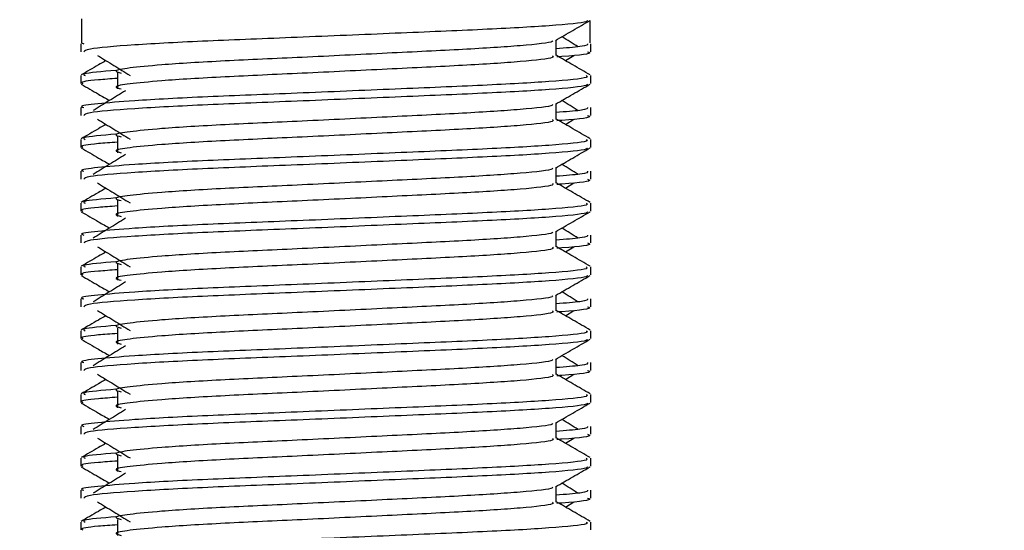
# Model space of a CAD drawing. Header units: millimetres. Extents: x 0 to 420, y 0 to 297.
# Tile 112 of 119: x 316.053 to 317.073, y 207.562 to 208.09. Entities that reach past the tile are written whole.
import ezdxf

# ---------------------------------------------------------------- set-up
doc = ezdxf.new("R2010")
doc.units = ezdxf.units.MM
doc.layers.add('QUOTE', color=174, linetype='Continuous')
doc.styles.add('SLDTEXTSTYLE3', font='TXT', dxfattribs={"width": 0.75})
doc.dimstyles.new('SLDDIMSTYLE0', dxfattribs={"dimtxt": 3, "dimasz": 3, "dimexe": 0, "dimexo": 0.0625, "dimgap": 0.75, "dimtad": 1, "dimlfac": 30.31081, "dimrnd": 1e-09, "dimzin": 12, "dimdsep": 46, "dimtxsty": 'SLDTEXTSTYLE3', "dimsah": 1, "dimcen": 0.09, "dimadec": 0, "dimazin": 3, "dimtfac": 1, "dimtdec": 3, "dimtofl": 0, "dimtmove": 0, "dimatfit": 3, "dimfxl": 0, "dimfrac": 2, "dimtolj": 1, "dimtzin": 12, "dimarcsym": 0})

# ---------------------------------------------------------------- blocks, each defined once
blk = doc.blocks.new('_D_2')
at = {"layer": 'QUOTE'}
for p, q in [((316.3185, 231.6829), (324.3392, 231.6829)), ((322.3392, 201.6903), (322.3392, 231.6829)), ((320.3455, 201.6903), (324.3392, 201.6903))]:
    blk.add_line(p, q, dxfattribs=at)
for points in [[(322.3392, 231.6829), (321.8392, 228.6829), (322.8392, 228.6829)], [(322.3392, 201.6903), (322.8392, 204.6903), (321.8392, 204.6903)]]:
    blk.add_solid(points, dxfattribs=at)
at = {"layer": 'QUOTE', "insert": (318.472, 211.6991), "char_height": 3, "attachment_point": 1, "rotation": 90, "style": 'SLDTEXTSTYLE3'}
blk.add_mtext('909,1', dxfattribs=at)

msp = doc.modelspace()

# ---------------------------------------------------------------- linework, layer by layer
at = {"color": 7, "linetype": 'Continuous', "lineweight": 25}
for p, q in [((316.11721, 208.08909), (316.11758, 208.08888)), ((316.11758, 208.09064), (316.11758, 208.06589)), ((316.64345, 208.08888), (316.64345, 208.06589)), ((316.11658, 208.065), (316.11658, 208.05678)), ((316.11758, 208.06589), (316.11988, 208.065)), ((316.60873, 208.05269), (316.60873, 208.06878)), ((316.64445, 208.05678), (316.64445, 208.065)), ((316.61825, 208.04753), (316.62708, 208.05294)), ((316.15457, 208.03473), (316.15457, 208.01823)), ((316.11658, 208.032), (316.11658, 208.02377)), ((316.64445, 208.02377), (316.64445, 208.032)), ((316.60873, 207.98671), (316.60873, 208.0028)), ((316.11658, 207.99902), (316.11658, 207.99079)), ((316.64445, 207.99079), (316.64445, 207.99902)), ((316.61825, 207.98155), (316.62708, 207.98696)), ((316.11658, 207.96602), (316.11658, 207.95779)), ((316.15457, 207.96875), (316.15457, 207.95225)), ((316.64445, 207.95779), (316.64445, 207.96602)), ((316.11658, 207.93304), (316.11658, 207.92481)), ((316.60873, 207.92073), (316.60873, 207.93682)), ((316.64445, 207.92481), (316.64445, 207.93304)), ((316.61825, 207.91556), (316.62708, 207.92097)), ((316.15457, 207.90276), (316.15457, 207.88627)), ((316.11658, 207.90003), (316.11658, 207.89181)), ((316.64445, 207.89181), (316.64445, 207.90003)), ((316.60873, 207.85475), (316.60873, 207.87083)), ((316.11658, 207.86705), (316.11658, 207.85883)), ((316.64445, 207.85883), (316.64445, 207.86705)), ((316.61825, 207.84958), (316.62708, 207.85499)), ((316.11658, 207.83405), (316.11658, 207.82582)), ((316.15457, 207.83678), (316.15457, 207.82028)), ((316.64445, 207.82582), (316.64445, 207.83405)), ((316.11658, 207.80107), (316.11658, 207.79284)), ((316.60873, 207.78876), (316.60873, 207.80485)), ((316.64445, 207.79284), (316.64445, 207.80107)), ((316.61825, 207.7836), (316.62708, 207.78901)), ((316.15457, 207.7708), (316.15457, 207.7543)), ((316.11658, 207.76807), (316.11658, 207.75984)), ((316.64445, 207.75984), (316.64445, 207.76807)), ((316.60873, 207.72278), (316.60873, 207.73887)), ((316.11658, 207.73509), (316.11658, 207.72686)), ((316.64445, 207.72686), (316.64445, 207.73509)), ((316.61825, 207.71761), (316.62708, 207.72302)), ((316.11658, 207.70209), (316.11658, 207.69386)), ((316.15457, 207.70481), (316.15457, 207.68832)), ((316.64445, 207.69386), (316.64445, 207.70209)), ((316.11658, 207.6691), (316.11658, 207.66088)), ((316.60873, 207.6568), (316.60873, 207.67288)), ((316.64445, 207.66088), (316.64445, 207.6691)), ((316.61825, 207.65163), (316.62708, 207.65704)), ((316.11658, 207.6361), (316.11658, 207.62788)), ((316.15457, 207.63883), (316.15457, 207.62234)), ((316.64445, 207.62788), (316.64445, 207.6361)), ((316.60873, 207.59081), (316.60873, 207.6069)), ((316.11658, 207.60312), (316.11658, 207.5949)), ((316.64445, 207.5949), (316.64445, 207.60312)), ((316.61825, 207.58565), (316.62708, 207.59106)), ((316.11658, 207.57012), (316.11658, 207.56189)), ((316.15457, 207.57285), (316.15457, 207.55635)), ((316.64445, 207.56189), (316.64445, 207.57012))]:
    msp.add_line(p, q, dxfattribs=at)
for points, knots in [([(316.64129, 208.08905), (316.64109, 208.08864), (316.64025, 208.08693), (316.60615, 208.08351), (316.5364, 208.07967), (316.44277, 208.07583), (316.34095, 208.07147), (316.24413, 208.06782), (316.16795, 208.06374), (316.12204, 208.05985), (316.1206, 208.05768), (316.12, 208.05678)], [0, 0, 0, 0, 0.0399117, 0.1661575, 0.2890582, 0.4118359, 0.5381002, 0.6595169, 0.7839817, 0.9096926, 1, 1, 1, 1]), ([(316.60802, 208.06837), (316.61398, 208.07182), (316.62591, 208.07873), (316.63785, 208.08564), (316.64382, 208.08909)], [0, 0, 0, 0, 0.4999356, 1, 1, 1, 1]), ([(316.60468, 208.06832), (316.60495, 208.06794), (316.60617, 208.06629), (316.5751, 208.06289), (316.51544, 208.05905), (316.43432, 208.05521), (316.34624, 208.05085), (316.26283, 208.0472), (316.20119, 208.04346), (316.16566, 208.03988), (316.14907, 208.03724), (316.15554, 208.03546), (316.15842, 208.03467)], [0, 0, 0, 0, 0.0351066, 0.1561349, 0.2739528, 0.3916527, 0.5126988, 0.6290926, 0.7484115, 0.8401345, 0.9287498, 1, 1, 1, 1]), ([(316.64115, 208.065), (316.64129, 208.06402), (316.64154, 208.06235), (316.61826, 208.06054), (316.60873, 208.05979)], [0, 0, 0, 0, 0.5906829, 1, 1, 1, 1]), ([(316.63164, 208.06175), (316.62603, 208.0652), (316.62036, 208.06868), (316.61468, 208.07216), (316.61462, 208.07219)], [0, 0, 0, 0, 0.98983176, 1, 1, 1, 1]), ([(316.64102, 208.05678), (316.64199, 208.05647), (316.64692, 208.05489), (316.63421, 208.05292), (316.61117, 208.05144), (316.60944, 208.05133)], [0, 0, 0, 0, 0.1837303, 0.9385556, 1, 1, 1, 1]), ([(316.14278, 208.04753), (316.14018, 208.04603), (316.13161, 208.04107), (316.12305, 208.03611), (316.11708, 208.03266)], [0, 0, 0, 0, 0.3033381, 1, 1, 1, 1]), ([(316.13395, 208.05294), (316.13957, 208.04949), (316.15082, 208.04261), (316.16205, 208.03572), (316.16766, 208.03227)], [0, 0, 0, 0, 0.5000113, 1, 1, 1, 1]), ([(316.60478, 208.05264), (316.60551, 208.052), (316.60768, 208.05009), (316.57555, 208.0464), (316.51532, 208.04255), (316.43436, 208.03871), (316.34624, 208.03436), (316.26283, 208.03071), (316.20119, 208.02696), (316.16566, 208.02338), (316.14908, 208.02075), (316.15554, 208.01897), (316.15841, 208.01818)], [0, 0, 0, 0, 0.059132, 0.1771634, 0.2920638, 0.4068492, 0.5248979, 0.6384095, 0.7547738, 0.8442256, 0.9306466, 1, 1, 1, 1]), ([(316.64395, 208.03266), (316.63798, 208.03611), (316.62624, 208.0429), (316.6145, 208.0497), (316.60873, 208.05304)], [0, 0, 0, 0, 0.5083681, 1, 1, 1, 1]), ([(316.1531, 208.03741), (316.13882, 208.03619), (316.11687, 208.03432), (316.12004, 208.0326), (316.12115, 208.032)], [0, 0, 0, 0, 0.6510435, 1, 1, 1, 1]), ([(316.63988, 208.032), (316.6407, 208.03137), (316.64317, 208.02946), (316.60606, 208.02578), (316.53641, 208.02193), (316.44279, 208.01809), (316.34085, 208.01374), (316.24449, 208.01009), (316.17286, 208.00634), (316.13275, 208.00276), (316.11441, 208.0006), (316.11885, 207.99932), (316.11988, 207.99902)], [0, 0, 0, 0, 0.0610772, 0.1845123, 0.3046768, 0.4247211, 0.5481742, 0.6668878, 0.7885815, 0.8821287, 0.9725098, 1, 1, 1, 1]), ([(316.11721, 208.02311), (316.12318, 208.01966), (316.13291, 208.01402), (316.14264, 208.00839), (316.14641, 208.00621)], [0, 0, 0, 0, 0.6131696, 1, 1, 1, 1]), ([(316.15457, 208.02911), (316.14755, 208.02859), (316.12599, 208.02701), (316.1157, 208.02534), (316.11819, 208.02407), (316.11877, 208.02377)], [0, 0, 0, 0, 0.2705432, 0.831179, 1, 1, 1, 1]), ([(316.64129, 208.02306), (316.64109, 208.02266), (316.64025, 208.02095), (316.60615, 208.01753), (316.5364, 208.01368), (316.44277, 208.00984), (316.34095, 208.00549), (316.24413, 208.00184), (316.16795, 207.99776), (316.12204, 207.99386), (316.1206, 207.9917), (316.12, 207.99079)], [0, 0, 0, 0, 0.0399117, 0.1661575, 0.2890582, 0.4118359, 0.5381002, 0.6595169, 0.7839817, 0.9096926, 1, 1, 1, 1]), ([(316.60802, 208.00239), (316.61398, 208.00584), (316.62591, 208.01275), (316.63785, 208.01966), (316.64382, 208.02311)], [0, 0, 0, 0, 0.4999356, 1, 1, 1, 1]), ([(316.1631, 208.01643), (316.15747, 208.01299), (316.14623, 208.0061), (316.135, 207.99922), (316.12939, 207.99577)], [0, 0, 0, 0, 0.49999, 1, 1, 1, 1]), ([(316.63164, 207.99577), (316.62603, 207.99922), (316.62036, 208.00269), (316.61468, 208.00617), (316.61462, 208.00621)], [0, 0, 0, 0, 0.9898318, 1, 1, 1, 1]), ([(316.60468, 208.00233), (316.60495, 208.00196), (316.60617, 208.0003), (316.5751, 207.99691), (316.51544, 207.99307), (316.43432, 207.98922), (316.34624, 207.98487), (316.26283, 207.98122), (316.20119, 207.97747), (316.16566, 207.97389), (316.14907, 207.97126), (316.15554, 207.96948), (316.15842, 207.96869)], [0, 0, 0, 0, 0.0351066, 0.1561349, 0.2739528, 0.3916527, 0.5126988, 0.6290926, 0.7484115, 0.8401345, 0.9287498, 1, 1, 1, 1]), ([(316.64115, 207.99902), (316.64129, 207.99803), (316.64154, 207.99637), (316.61826, 207.99455), (316.60873, 207.99381)], [0, 0, 0, 0, 0.5906829, 1, 1, 1, 1]), ([(316.13395, 207.98696), (316.13957, 207.98351), (316.15082, 207.97662), (316.16205, 207.96973), (316.16766, 207.96629)], [0, 0, 0, 0, 0.5000113, 1, 1, 1, 1]), ([(316.60478, 207.98666), (316.60551, 207.98602), (316.60768, 207.9841), (316.57555, 207.98042), (316.51532, 207.97657), (316.43436, 207.97273), (316.34624, 207.96837), (316.26283, 207.96472), (316.20119, 207.96098), (316.16566, 207.9574), (316.14908, 207.95476), (316.15554, 207.95299), (316.15841, 207.95219)], [0, 0, 0, 0, 0.059132, 0.1771634, 0.2920638, 0.4068492, 0.5248979, 0.6384095, 0.7547738, 0.8442256, 0.9306466, 1, 1, 1, 1]), ([(316.64395, 207.96668), (316.63798, 207.97013), (316.62624, 207.97692), (316.6145, 207.98371), (316.60873, 207.98705)], [0, 0, 0, 0, 0.5083681, 1, 1, 1, 1]), ([(316.64102, 207.99079), (316.64199, 207.99049), (316.64692, 207.98891), (316.63421, 207.98694), (316.61117, 207.98546), (316.60944, 207.98535)], [0, 0, 0, 0, 0.1837303, 0.9385556, 1, 1, 1, 1]), ([(316.14278, 207.98155), (316.14018, 207.98004), (316.13161, 207.97508), (316.12305, 207.97013), (316.11708, 207.96668)], [0, 0, 0, 0, 0.3033381, 1, 1, 1, 1]), ([(316.63988, 207.96602), (316.6407, 207.96539), (316.64317, 207.96348), (316.60606, 207.9598), (316.53641, 207.95595), (316.44279, 207.95211), (316.34085, 207.94775), (316.24449, 207.9441), (316.17286, 207.94036), (316.13275, 207.93677), (316.11441, 207.93462), (316.11885, 207.93333), (316.11988, 207.93304)], [0, 0, 0, 0, 0.0610772, 0.1845123, 0.3046768, 0.4247211, 0.5481742, 0.6668878, 0.7885815, 0.8821287, 0.9725098, 1, 1, 1, 1]), ([(316.15457, 207.96312), (316.14755, 207.96261), (316.12599, 207.96103), (316.1157, 207.95936), (316.11819, 207.95808), (316.11877, 207.95779)], [0, 0, 0, 0, 0.2705432, 0.831179, 1, 1, 1, 1]), ([(316.1531, 207.97142), (316.13882, 207.97021), (316.11687, 207.96834), (316.12004, 207.96662), (316.12115, 207.96602)], [0, 0, 0, 0, 0.6510435, 1, 1, 1, 1]), ([(316.11721, 207.95713), (316.12318, 207.95367), (316.13291, 207.94804), (316.14264, 207.94241), (316.14641, 207.94023)], [0, 0, 0, 0, 0.6131696, 1, 1, 1, 1]), ([(316.64129, 207.95708), (316.64109, 207.95667), (316.64025, 207.95497), (316.60615, 207.95155), (316.5364, 207.9477), (316.44277, 207.94386), (316.34095, 207.93951), (316.24413, 207.93586), (316.16795, 207.93177), (316.12204, 207.92788), (316.1206, 207.92572), (316.12, 207.92481)], [0, 0, 0, 0, 0.0399117, 0.1661575, 0.2890582, 0.4118359, 0.5381002, 0.6595169, 0.7839817, 0.9096926, 1, 1, 1, 1]), ([(316.60802, 207.9364), (316.61398, 207.93986), (316.62591, 207.94677), (316.63785, 207.95367), (316.64382, 207.95713)], [0, 0, 0, 0, 0.4999356, 1, 1, 1, 1]), ([(316.1631, 207.95045), (316.15747, 207.94701), (316.14623, 207.94012), (316.135, 207.93323), (316.12939, 207.92979)], [0, 0, 0, 0, 0.49999, 1, 1, 1, 1]), ([(316.60468, 207.93635), (316.60495, 207.93598), (316.60617, 207.93432), (316.5751, 207.93093), (316.51544, 207.92708), (316.43432, 207.92324), (316.34624, 207.91889), (316.26283, 207.91524), (316.20119, 207.91149), (316.16566, 207.90791), (316.14907, 207.90527), (316.15554, 207.90349), (316.15842, 207.9027)], [0, 0, 0, 0, 0.0351066, 0.1561349, 0.2739528, 0.3916527, 0.5126988, 0.6290926, 0.7484115, 0.8401345, 0.9287498, 1, 1, 1, 1]), ([(316.64115, 207.93304), (316.64129, 207.93205), (316.64154, 207.93038), (316.61826, 207.92857), (316.60873, 207.92783)], [0, 0, 0, 0, 0.5906829, 1, 1, 1, 1]), ([(316.63164, 207.92979), (316.62603, 207.93323), (316.62036, 207.93671), (316.61468, 207.94019), (316.61462, 207.94023)], [0, 0, 0, 0, 0.9898318, 1, 1, 1, 1]), ([(316.64395, 207.90069), (316.63798, 207.90415), (316.62624, 207.91094), (316.6145, 207.91773), (316.60873, 207.92107)], [0, 0, 0, 0, 0.5083681, 1, 1, 1, 1]), ([(316.64102, 207.92481), (316.64199, 207.9245), (316.64692, 207.92292), (316.63421, 207.92095), (316.61117, 207.91948), (316.60944, 207.91937)], [0, 0, 0, 0, 0.1837303, 0.9385556, 1, 1, 1, 1]), ([(316.14278, 207.91556), (316.14018, 207.91406), (316.13161, 207.9091), (316.12305, 207.90415), (316.11708, 207.90069)], [0, 0, 0, 0, 0.30333814, 1, 1, 1, 1]), ([(316.13395, 207.92097), (316.13957, 207.91753), (316.15082, 207.91064), (316.16205, 207.90375), (316.16766, 207.90031)], [0, 0, 0, 0, 0.5000113, 1, 1, 1, 1]), ([(316.60478, 207.92068), (316.60551, 207.92004), (316.60768, 207.91812), (316.57555, 207.91444), (316.51532, 207.91059), (316.43436, 207.90675), (316.34624, 207.90239), (316.26283, 207.89874), (316.20119, 207.89499), (316.16566, 207.89141), (316.14908, 207.88878), (316.15554, 207.887), (316.15841, 207.88621)], [0, 0, 0, 0, 0.059132, 0.1771634, 0.2920638, 0.4068492, 0.5248979, 0.6384095, 0.7547738, 0.8442256, 0.9306466, 1, 1, 1, 1]), ([(316.1531, 207.90544), (316.13882, 207.90423), (316.11687, 207.90236), (316.12004, 207.90064), (316.12115, 207.90003)], [0, 0, 0, 0, 0.6510435, 1, 1, 1, 1]), ([(316.63988, 207.90003), (316.6407, 207.8994), (316.64317, 207.89749), (316.60606, 207.89382), (316.53641, 207.88997), (316.44279, 207.88613), (316.34085, 207.88177), (316.24449, 207.87812), (316.17286, 207.87438), (316.13275, 207.87079), (316.11441, 207.86863), (316.11885, 207.86735), (316.11988, 207.86705)], [0, 0, 0, 0, 0.0610772, 0.1845123, 0.3046768, 0.4247211, 0.5481742, 0.6668878, 0.7885815, 0.8821287, 0.9725098, 1, 1, 1, 1]), ([(316.11721, 207.89114), (316.12318, 207.88769), (316.13291, 207.88206), (316.14264, 207.87642), (316.14641, 207.87424)], [0, 0, 0, 0, 0.6131696, 1, 1, 1, 1]), ([(316.15457, 207.89714), (316.14755, 207.89663), (316.12599, 207.89505), (316.1157, 207.89337), (316.11819, 207.8921), (316.11877, 207.89181)], [0, 0, 0, 0, 0.2705432, 0.831179, 1, 1, 1, 1]), ([(316.64129, 207.8911), (316.64109, 207.89069), (316.64025, 207.88899), (316.60615, 207.88557), (316.5364, 207.88172), (316.44277, 207.87788), (316.34095, 207.87352), (316.24413, 207.86988), (316.16795, 207.86579), (316.12204, 207.8619), (316.1206, 207.85973), (316.12, 207.85883)], [0, 0, 0, 0, 0.03991172, 0.16615754, 0.28905819, 0.41183595, 0.53810024, 0.65951695, 0.7839817, 0.90969264, 1, 1, 1, 1]), ([(316.60802, 207.87042), (316.61398, 207.87387), (316.62591, 207.88078), (316.63785, 207.88769), (316.64382, 207.89114)], [0, 0, 0, 0, 0.4999356, 1, 1, 1, 1]), ([(316.1631, 207.88447), (316.15747, 207.88102), (316.14623, 207.87414), (316.135, 207.86725), (316.12939, 207.86381)], [0, 0, 0, 0, 0.49999, 1, 1, 1, 1]), ([(316.60468, 207.87037), (316.60495, 207.87), (316.60617, 207.86834), (316.5751, 207.86494), (316.51544, 207.8611), (316.43432, 207.85726), (316.34624, 207.8529), (316.26283, 207.84925), (316.20119, 207.84551), (316.16566, 207.84193), (316.14907, 207.83929), (316.15554, 207.83751), (316.15842, 207.83672)], [0, 0, 0, 0, 0.0351066, 0.1561349, 0.2739528, 0.3916527, 0.5126988, 0.6290926, 0.7484115, 0.8401345, 0.9287498, 1, 1, 1, 1]), ([(316.63164, 207.86381), (316.62603, 207.86725), (316.62036, 207.87073), (316.61468, 207.87421), (316.61462, 207.87424)], [0, 0, 0, 0, 0.9898318, 1, 1, 1, 1]), ([(316.64115, 207.86705), (316.64129, 207.86607), (316.64154, 207.8644), (316.61826, 207.86259), (316.60873, 207.86185)], [0, 0, 0, 0, 0.5906829, 1, 1, 1, 1]), ([(316.13395, 207.85499), (316.13957, 207.85154), (316.15082, 207.84466), (316.16205, 207.83777), (316.16766, 207.83432)], [0, 0, 0, 0, 0.5000113, 1, 1, 1, 1]), ([(316.60478, 207.8547), (316.60551, 207.85406), (316.60768, 207.85214), (316.57555, 207.84845), (316.51532, 207.8446), (316.43436, 207.84076), (316.34624, 207.83641), (316.26283, 207.83276), (316.20119, 207.82901), (316.16566, 207.82543), (316.14908, 207.8228), (316.15554, 207.82102), (316.15841, 207.82023)], [0, 0, 0, 0, 0.059132, 0.1771634, 0.2920638, 0.4068492, 0.5248979, 0.6384095, 0.7547738, 0.8442256, 0.9306466, 1, 1, 1, 1]), ([(316.64395, 207.83471), (316.63798, 207.83816), (316.62624, 207.84495), (316.6145, 207.85175), (316.60873, 207.85509)], [0, 0, 0, 0, 0.5083681, 1, 1, 1, 1]), ([(316.64102, 207.85883), (316.64199, 207.85852), (316.64692, 207.85694), (316.63421, 207.85497), (316.61117, 207.8535), (316.60944, 207.85338)], [0, 0, 0, 0, 0.1837303, 0.9385556, 1, 1, 1, 1]), ([(316.14278, 207.84958), (316.14018, 207.84808), (316.13161, 207.84312), (316.12305, 207.83816), (316.11708, 207.83471)], [0, 0, 0, 0, 0.3033381, 1, 1, 1, 1]), ([(316.63988, 207.83405), (316.6407, 207.83342), (316.64317, 207.83151), (316.60606, 207.82783), (316.53641, 207.82398), (316.44279, 207.82014), (316.34085, 207.81579), (316.24449, 207.81214), (316.17286, 207.80839), (316.13275, 207.80481), (316.11441, 207.80265), (316.11885, 207.80137), (316.11988, 207.80107)], [0, 0, 0, 0, 0.0610772, 0.1845123, 0.3046768, 0.4247211, 0.5481742, 0.6668878, 0.7885815, 0.8821287, 0.9725098, 1, 1, 1, 1]), ([(316.15457, 207.83116), (316.14755, 207.83064), (316.12599, 207.82906), (316.1157, 207.82739), (316.11819, 207.82612), (316.11877, 207.82582)], [0, 0, 0, 0, 0.2705432, 0.831179, 1, 1, 1, 1]), ([(316.1531, 207.83946), (316.13882, 207.83824), (316.11687, 207.83637), (316.12004, 207.83465), (316.12115, 207.83405)], [0, 0, 0, 0, 0.6510435, 1, 1, 1, 1]), ([(316.11721, 207.82516), (316.12318, 207.82171), (316.13291, 207.81607), (316.14264, 207.81044), (316.14641, 207.80826)], [0, 0, 0, 0, 0.6131696, 1, 1, 1, 1]), ([(316.64129, 207.82512), (316.64109, 207.82471), (316.64025, 207.823), (316.60615, 207.81958), (316.5364, 207.81574), (316.44277, 207.8119), (316.34095, 207.80754), (316.24413, 207.80389), (316.16795, 207.79981), (316.12204, 207.79591), (316.1206, 207.79375), (316.12, 207.79284)], [0, 0, 0, 0, 0.03991172, 0.16615754, 0.28905819, 0.41183595, 0.53810024, 0.65951695, 0.7839817, 0.90969264, 1, 1, 1, 1]), ([(316.60802, 207.80444), (316.61398, 207.80789), (316.62591, 207.8148), (316.63785, 207.82171), (316.64382, 207.82516)], [0, 0, 0, 0, 0.4999356, 1, 1, 1, 1]), ([(316.1631, 207.81848), (316.15747, 207.81504), (316.14623, 207.80815), (316.135, 207.80127), (316.12939, 207.79782)], [0, 0, 0, 0, 0.49998997, 1, 1, 1, 1]), ([(316.60468, 207.80439), (316.60495, 207.80401), (316.60617, 207.80235), (316.5751, 207.79896), (316.51544, 207.79512), (316.43432, 207.79128), (316.34624, 207.78692), (316.26283, 207.78327), (316.20119, 207.77952), (316.16566, 207.77594), (316.14907, 207.77331), (316.15554, 207.77153), (316.15842, 207.77074)], [0, 0, 0, 0, 0.0351066, 0.1561349, 0.2739528, 0.3916527, 0.5126988, 0.6290926, 0.7484115, 0.8401345, 0.9287498, 1, 1, 1, 1]), ([(316.64115, 207.80107), (316.64129, 207.80008), (316.64154, 207.79842), (316.61826, 207.7966), (316.60873, 207.79586)], [0, 0, 0, 0, 0.5906829, 1, 1, 1, 1]), ([(316.63164, 207.79782), (316.62603, 207.80127), (316.62036, 207.80475), (316.61468, 207.80822), (316.61462, 207.80826)], [0, 0, 0, 0, 0.9898318, 1, 1, 1, 1]), ([(316.13395, 207.78901), (316.13957, 207.78556), (316.15082, 207.77867), (316.16205, 207.77178), (316.16766, 207.76834)], [0, 0, 0, 0, 0.5000113, 1, 1, 1, 1]), ([(316.60478, 207.78871), (316.60551, 207.78807), (316.60768, 207.78616), (316.57555, 207.78247), (316.51532, 207.77862), (316.43436, 207.77478), (316.34624, 207.77042), (316.26283, 207.76677), (316.20119, 207.76303), (316.16566, 207.75945), (316.14908, 207.75681), (316.15554, 207.75504), (316.15841, 207.75424)], [0, 0, 0, 0, 0.059132, 0.1771634, 0.2920638, 0.4068492, 0.5248979, 0.6384095, 0.7547738, 0.8442256, 0.9306466, 1, 1, 1, 1]), ([(316.64395, 207.76873), (316.63798, 207.77218), (316.62624, 207.77897), (316.6145, 207.78577), (316.60873, 207.78911)], [0, 0, 0, 0, 0.5083681, 1, 1, 1, 1]), ([(316.64102, 207.79284), (316.64199, 207.79254), (316.64692, 207.79096), (316.63421, 207.78899), (316.61117, 207.78751), (316.60944, 207.7874)], [0, 0, 0, 0, 0.1837303, 0.9385556, 1, 1, 1, 1]), ([(316.14278, 207.7836), (316.14018, 207.78209), (316.13161, 207.77714), (316.12305, 207.77218), (316.11708, 207.76873)], [0, 0, 0, 0, 0.3033381, 1, 1, 1, 1]), ([(316.1531, 207.77348), (316.13882, 207.77226), (316.11687, 207.77039), (316.12004, 207.76867), (316.12115, 207.76807)], [0, 0, 0, 0, 0.6510435, 1, 1, 1, 1]), ([(316.63988, 207.76807), (316.6407, 207.76744), (316.64317, 207.76553), (316.60606, 207.76185), (316.53641, 207.758), (316.44279, 207.75416), (316.34085, 207.7498), (316.24449, 207.74615), (316.17286, 207.74241), (316.13275, 207.73882), (316.11441, 207.73667), (316.11885, 207.73539), (316.11988, 207.73509)], [0, 0, 0, 0, 0.0610772, 0.1845123, 0.3046768, 0.4247211, 0.5481742, 0.6668878, 0.7885815, 0.8821287, 0.9725098, 1, 1, 1, 1]), ([(316.11721, 207.75918), (316.12318, 207.75572), (316.13291, 207.75009), (316.14264, 207.74446), (316.14641, 207.74228)], [0, 0, 0, 0, 0.6131696, 1, 1, 1, 1]), ([(316.15457, 207.76517), (316.14755, 207.76466), (316.12599, 207.76308), (316.1157, 207.76141), (316.11819, 207.76014), (316.11877, 207.75984)], [0, 0, 0, 0, 0.2705432, 0.831179, 1, 1, 1, 1]), ([(316.64129, 207.75913), (316.64109, 207.75872), (316.64025, 207.75702), (316.60615, 207.7536), (316.5364, 207.74975), (316.44277, 207.74591), (316.34095, 207.74156), (316.24413, 207.73791), (316.16795, 207.73382), (316.12204, 207.72993), (316.1206, 207.72777), (316.12, 207.72686)], [0, 0, 0, 0, 0.0399117, 0.1661575, 0.2890582, 0.4118359, 0.5381002, 0.6595169, 0.7839817, 0.9096926, 1, 1, 1, 1]), ([(316.60802, 207.73845), (316.61398, 207.74191), (316.62591, 207.74882), (316.63785, 207.75572), (316.64382, 207.75918)], [0, 0, 0, 0, 0.4999356, 1, 1, 1, 1]), ([(316.1631, 207.7525), (316.15747, 207.74906), (316.14623, 207.74217), (316.135, 207.73528), (316.12939, 207.73184)], [0, 0, 0, 0, 0.49999, 1, 1, 1, 1]), ([(316.60468, 207.7384), (316.60495, 207.73803), (316.60617, 207.73637), (316.5751, 207.73298), (316.51544, 207.72913), (316.43432, 207.72529), (316.34624, 207.72094), (316.26283, 207.71729), (316.20119, 207.71354), (316.16566, 207.70996), (316.14907, 207.70732), (316.15554, 207.70555), (316.15842, 207.70475)], [0, 0, 0, 0, 0.0351066, 0.1561349, 0.2739528, 0.3916527, 0.5126988, 0.6290926, 0.7484115, 0.8401345, 0.9287498, 1, 1, 1, 1]), ([(316.63164, 207.73184), (316.62603, 207.73528), (316.62036, 207.73876), (316.61468, 207.74224), (316.61462, 207.74228)], [0, 0, 0, 0, 0.9898318, 1, 1, 1, 1]), ([(316.64115, 207.73509), (316.64129, 207.7341), (316.64154, 207.73243), (316.61826, 207.73062), (316.60873, 207.72988)], [0, 0, 0, 0, 0.5906829, 1, 1, 1, 1]), ([(316.14278, 207.71761), (316.14018, 207.71611), (316.13161, 207.71115), (316.12305, 207.7062), (316.11708, 207.70274)], [0, 0, 0, 0, 0.3033381, 1, 1, 1, 1]), ([(316.13395, 207.72302), (316.13957, 207.71958), (316.15082, 207.71269), (316.16205, 207.7058), (316.16766, 207.70236)], [0, 0, 0, 0, 0.5000113, 1, 1, 1, 1]), ([(316.60478, 207.72273), (316.60551, 207.72209), (316.60768, 207.72017), (316.57555, 207.71649), (316.51532, 207.71264), (316.43436, 207.7088), (316.34624, 207.70444), (316.26283, 207.70079), (316.20119, 207.69705), (316.16566, 207.69346), (316.14908, 207.69083), (316.15554, 207.68905), (316.15841, 207.68826)], [0, 0, 0, 0, 0.059132, 0.1771634, 0.2920638, 0.4068492, 0.5248979, 0.6384095, 0.7547738, 0.8442256, 0.9306466, 1, 1, 1, 1]), ([(316.64395, 207.70274), (316.63798, 207.7062), (316.62624, 207.71299), (316.6145, 207.71978), (316.60873, 207.72312)], [0, 0, 0, 0, 0.5083681, 1, 1, 1, 1]), ([(316.64102, 207.72686), (316.64199, 207.72655), (316.64692, 207.72497), (316.63421, 207.72301), (316.61117, 207.72153), (316.60944, 207.72142)], [0, 0, 0, 0, 0.1837303, 0.9385556, 1, 1, 1, 1]), ([(316.1531, 207.70749), (316.13882, 207.70628), (316.11687, 207.70441), (316.12004, 207.70269), (316.12115, 207.70209)], [0, 0, 0, 0, 0.6510435, 1, 1, 1, 1]), ([(316.63988, 207.70209), (316.6407, 207.70145), (316.64317, 207.69954), (316.60606, 207.69587), (316.53641, 207.69202), (316.44279, 207.68818), (316.34085, 207.68382), (316.24449, 207.68017), (316.17286, 207.67643), (316.13275, 207.67284), (316.11441, 207.67068), (316.11885, 207.6694), (316.11988, 207.6691)], [0, 0, 0, 0, 0.0610772, 0.1845123, 0.3046768, 0.4247211, 0.5481742, 0.6668878, 0.7885815, 0.8821287, 0.9725098, 1, 1, 1, 1]), ([(316.15457, 207.69919), (316.14755, 207.69868), (316.12599, 207.6971), (316.1157, 207.69543), (316.11819, 207.69415), (316.11877, 207.69386)], [0, 0, 0, 0, 0.2705432, 0.831179, 1, 1, 1, 1]), ([(316.11721, 207.69319), (316.12318, 207.68974), (316.13291, 207.68411), (316.14264, 207.67847), (316.14641, 207.67629)], [0, 0, 0, 0, 0.6131696, 1, 1, 1, 1]), ([(316.64129, 207.69315), (316.64109, 207.69274), (316.64025, 207.69104), (316.60615, 207.68762), (316.5364, 207.68377), (316.44277, 207.67993), (316.34095, 207.67557), (316.24413, 207.67193), (316.16795, 207.66784), (316.12204, 207.66395), (316.1206, 207.66178), (316.12, 207.66088)], [0, 0, 0, 0, 0.0399117, 0.1661575, 0.2890582, 0.4118359, 0.5381002, 0.6595169, 0.7839817, 0.9096926, 1, 1, 1, 1]), ([(316.60802, 207.67247), (316.61398, 207.67592), (316.62591, 207.68283), (316.63785, 207.68974), (316.64382, 207.69319)], [0, 0, 0, 0, 0.4999356, 1, 1, 1, 1]), ([(316.1631, 207.68652), (316.15747, 207.68308), (316.14623, 207.67619), (316.135, 207.6693), (316.12939, 207.66586)], [0, 0, 0, 0, 0.49999, 1, 1, 1, 1]), ([(316.60468, 207.67242), (316.60495, 207.67205), (316.60617, 207.67039), (316.5751, 207.66699), (316.51544, 207.66315), (316.43432, 207.65931), (316.34624, 207.65495), (316.26283, 207.6513), (316.20119, 207.64756), (316.16566, 207.64398), (316.14907, 207.64134), (316.15554, 207.63956), (316.15842, 207.63877)], [0, 0, 0, 0, 0.0351066, 0.1561349, 0.2739528, 0.3916527, 0.5126988, 0.6290926, 0.7484115, 0.8401345, 0.9287498, 1, 1, 1, 1]), ([(316.64115, 207.6691), (316.64129, 207.66812), (316.64154, 207.66645), (316.61826, 207.66464), (316.60873, 207.6639)], [0, 0, 0, 0, 0.5906829, 1, 1, 1, 1]), ([(316.63164, 207.66586), (316.62603, 207.6693), (316.62036, 207.67278), (316.61468, 207.67626), (316.61462, 207.67629)], [0, 0, 0, 0, 0.9898318, 1, 1, 1, 1]), ([(316.13395, 207.65704), (316.13957, 207.6536), (316.15082, 207.64671), (316.16205, 207.63982), (316.16766, 207.63637)], [0, 0, 0, 0, 0.5000113, 1, 1, 1, 1]), ([(316.60478, 207.65675), (316.60551, 207.65611), (316.60768, 207.65419), (316.57555, 207.6505), (316.51532, 207.64665), (316.43436, 207.64281), (316.34624, 207.63846), (316.26283, 207.63481), (316.20119, 207.63106), (316.16566, 207.62748), (316.14908, 207.62485), (316.15554, 207.62307), (316.15841, 207.62228)], [0, 0, 0, 0, 0.059132, 0.1771634, 0.2920638, 0.4068492, 0.5248979, 0.6384095, 0.7547738, 0.8442256, 0.9306466, 1, 1, 1, 1]), ([(316.64395, 207.63676), (316.63798, 207.64021), (316.62624, 207.64701), (316.6145, 207.6538), (316.60873, 207.65714)], [0, 0, 0, 0, 0.5083681, 1, 1, 1, 1]), ([(316.64102, 207.66088), (316.64199, 207.66057), (316.64692, 207.65899), (316.63421, 207.65702), (316.61117, 207.65555), (316.60944, 207.65544)], [0, 0, 0, 0, 0.1837303, 0.9385556, 1, 1, 1, 1]), ([(316.14278, 207.65163), (316.14018, 207.65013), (316.13161, 207.64517), (316.12305, 207.64021), (316.11708, 207.63676)], [0, 0, 0, 0, 0.3033381, 1, 1, 1, 1]), ([(316.63988, 207.6361), (316.6407, 207.63547), (316.64317, 207.63356), (316.60606, 207.62988), (316.53641, 207.62603), (316.44279, 207.62219), (316.34085, 207.61784), (316.24449, 207.61419), (316.17286, 207.61044), (316.13275, 207.60686), (316.11441, 207.6047), (316.11885, 207.60342), (316.11988, 207.60312)], [0, 0, 0, 0, 0.0610772, 0.1845123, 0.3046768, 0.4247211, 0.5481742, 0.6668878, 0.7885815, 0.8821287, 0.9725098, 1, 1, 1, 1]), ([(316.1531, 207.64151), (316.13882, 207.64029), (316.11687, 207.63843), (316.12004, 207.6367), (316.12115, 207.6361)], [0, 0, 0, 0, 0.6510435, 1, 1, 1, 1]), ([(316.11721, 207.62721), (316.12318, 207.62376), (316.13291, 207.61813), (316.14264, 207.61249), (316.14641, 207.61031)], [0, 0, 0, 0, 0.6131696, 1, 1, 1, 1]), ([(316.15457, 207.63321), (316.14755, 207.63269), (316.12599, 207.63112), (316.1157, 207.62944), (316.11819, 207.62817), (316.11877, 207.62788)], [0, 0, 0, 0, 0.2705432, 0.831179, 1, 1, 1, 1]), ([(316.64129, 207.62717), (316.64109, 207.62676), (316.64025, 207.62505), (316.60615, 207.62163), (316.5364, 207.61779), (316.44277, 207.61395), (316.34095, 207.60959), (316.24413, 207.60594), (316.16795, 207.60186), (316.12204, 207.59797), (316.1206, 207.5958), (316.12, 207.5949)], [0, 0, 0, 0, 0.0399117, 0.1661575, 0.2890582, 0.4118359, 0.5381002, 0.6595169, 0.7839817, 0.9096926, 1, 1, 1, 1]), ([(316.60802, 207.60649), (316.61398, 207.60994), (316.62591, 207.61685), (316.63785, 207.62376), (316.64382, 207.62721)], [0, 0, 0, 0, 0.4999356, 1, 1, 1, 1]), ([(316.1631, 207.62054), (316.15747, 207.61709), (316.14623, 207.6102), (316.135, 207.60332), (316.12939, 207.59987)], [0, 0, 0, 0, 0.49999, 1, 1, 1, 1]), ([(316.60468, 207.60644), (316.60495, 207.60606), (316.60617, 207.60441), (316.5751, 207.60101), (316.51544, 207.59717), (316.43432, 207.59333), (316.34624, 207.58897), (316.26283, 207.58532), (316.20119, 207.58158), (316.16566, 207.57799), (316.14907, 207.57536), (316.15554, 207.57358), (316.15842, 207.57279)], [0, 0, 0, 0, 0.0351066, 0.1561349, 0.2739528, 0.3916527, 0.5126988, 0.6290926, 0.7484115, 0.8401345, 0.9287498, 1, 1, 1, 1]), ([(316.63164, 207.59987), (316.62603, 207.60332), (316.62036, 207.6068), (316.61468, 207.61028), (316.61462, 207.61031)], [0, 0, 0, 0, 0.9898318, 1, 1, 1, 1]), ([(316.64115, 207.60312), (316.64129, 207.60214), (316.64154, 207.60047), (316.61826, 207.59866), (316.60873, 207.59791)], [0, 0, 0, 0, 0.5906829, 1, 1, 1, 1]), ([(316.14278, 207.58565), (316.14018, 207.58414), (316.13161, 207.57919), (316.12305, 207.57423), (316.11708, 207.57078)], [0, 0, 0, 0, 0.3033381, 1, 1, 1, 1]), ([(316.13395, 207.59106), (316.13957, 207.58761), (316.15082, 207.58072), (316.16205, 207.57384), (316.16766, 207.57039)], [0, 0, 0, 0, 0.5000113, 1, 1, 1, 1]), ([(316.60478, 207.59076), (316.60551, 207.59012), (316.60768, 207.58821), (316.57555, 207.58452), (316.51532, 207.58067), (316.43436, 207.57683), (316.34624, 207.57248), (316.26283, 207.56883), (316.20119, 207.56508), (316.16566, 207.5615), (316.14908, 207.55886), (316.15554, 207.55709), (316.15841, 207.5563)], [0, 0, 0, 0, 0.059132, 0.1771634, 0.2920638, 0.4068492, 0.5248979, 0.6384095, 0.7547738, 0.8442256, 0.9306466, 1, 1, 1, 1]), ([(316.64395, 207.57078), (316.63798, 207.57423), (316.62624, 207.58102), (316.6145, 207.58782), (316.60873, 207.59116)], [0, 0, 0, 0, 0.5083681, 1, 1, 1, 1]), ([(316.64102, 207.5949), (316.64199, 207.59459), (316.64692, 207.59301), (316.63421, 207.59104), (316.61117, 207.58956), (316.60944, 207.58945)], [0, 0, 0, 0, 0.1837303, 0.9385556, 1, 1, 1, 1]), ([(316.1531, 207.57553), (316.13882, 207.57431), (316.11687, 207.57244), (316.12004, 207.57072), (316.12115, 207.57012)], [0, 0, 0, 0, 0.6510435, 1, 1, 1, 1]), ([(316.63988, 207.57012), (316.6407, 207.56949), (316.64317, 207.56758), (316.60606, 207.5639), (316.53641, 207.56005), (316.44279, 207.55621), (316.34085, 207.55186), (316.24449, 207.54821), (316.17286, 207.54446), (316.13275, 207.54087), (316.11441, 207.53872), (316.11885, 207.53744), (316.11988, 207.53714)], [0, 0, 0, 0, 0.0610772, 0.1845123, 0.3046768, 0.4247211, 0.5481742, 0.6668878, 0.7885815, 0.8821287, 0.9725098, 1, 1, 1, 1]), ([(316.15457, 207.56722), (316.14755, 207.56671), (316.12599, 207.56513), (316.1157, 207.56346), (316.11819, 207.56219), (316.11877, 207.56189)], [0, 0, 0, 0, 0.2705432, 0.831179, 1, 1, 1, 1])]:
    msp.add_open_spline(points, degree=3, knots=knots, dxfattribs=at)

# ---------------------------------------------------------------- dimensions: what is measured, and where the dimension line sits
at = {"layer": 'QUOTE'}
dim = msp.add_linear_dim(base=(322.33917, 231.68288), p1=(318.34555, 201.69028), p2=(314.31854, 231.68288), angle=90, dimstyle='SLDDIMSTYLE0', dxfattribs=at)
dim.commit()
dim.dimension.update_dxf_attribs({"geometry": '_D_2', "text_midpoint": (322.33917, 216.68658), "dimtype": 160})

doc.saveas('drawing.dxf')
